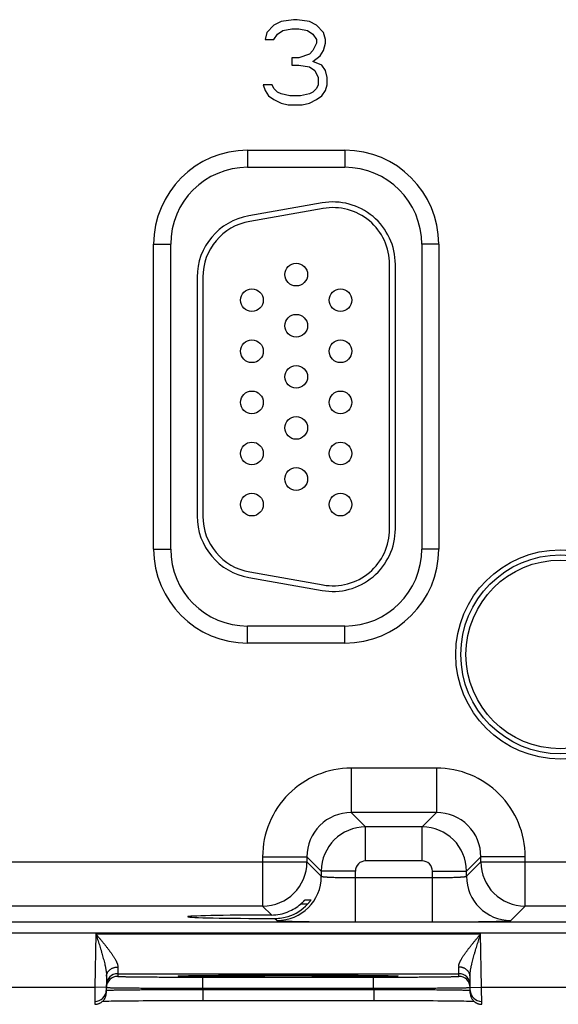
# Model space of a CAD drawing. Header units: inches. Extents: x 0 to 34, y 0 to 22.
# Tile 158 of 224: x 10.2 to 11.1, y 15.2 to 16.9. Entities that reach past the tile are written whole.
import ezdxf

# ---------------------------------------------------------------- set-up
doc = ezdxf.new("R2010")
doc.units = ezdxf.units.IN
doc.header["$LTSCALE"] = 1.87
doc.header["$MEASUREMENT"] = 0
doc.layers.get('0').update_dxf_attribs({"linetype": 'CONTINUOUS'})

msp = doc.modelspace()

# ---------------------------------------------------------------- linework, layer by layer
at = {"color": 7, "linetype": 'CONTINUOUS'}
for p, q in [((10.6569, 16.9442), (10.6444, 16.9378)), ((10.6788, 16.9474), (10.6569, 16.9442)), ((10.6851, 16.9474), (10.6788, 16.9474)), ((10.7069, 16.9442), (10.6851, 16.9474)), ((10.7194, 16.9378), (10.7069, 16.9442)), ((10.6444, 16.9378), (10.6319, 16.9251)), ((10.6507, 16.9219), (10.6601, 16.9283)), ((10.6601, 16.9283), (10.6757, 16.9315)), ((10.6757, 16.9315), (10.6882, 16.9315)), ((10.6882, 16.9315), (10.7038, 16.9283)), ((10.7038, 16.9283), (10.7132, 16.9219)), ((10.7319, 16.9251), (10.7194, 16.9378)), ((10.6319, 16.9251), (10.6288, 16.9123)), ((10.6288, 16.9123), (10.6444, 16.9123)), ((10.6444, 16.9123), (10.6507, 16.9219)), ((10.7132, 16.9219), (10.7194, 16.9123)), ((10.7194, 16.9123), (10.7194, 16.9059)), ((10.7351, 16.9123), (10.7319, 16.9251)), ((10.7351, 16.9059), (10.7351, 16.9123)), ((10.7132, 16.8932), (10.7069, 16.8868)), ((10.7194, 16.9059), (10.7132, 16.8932)), ((10.7257, 16.8836), (10.7319, 16.8932)), ((10.7319, 16.8932), (10.7351, 16.9059)), ((10.6757, 16.8804), (10.6757, 16.8676)), ((10.6882, 16.8804), (10.6757, 16.8804)), ((10.7069, 16.8868), (10.6882, 16.8804)), ((10.7132, 16.874), (10.7257, 16.8836)), ((10.6757, 16.8676), (10.6882, 16.8676)), ((10.6882, 16.8676), (10.7069, 16.8644)), ((10.7069, 16.8644), (10.7163, 16.8581)), ((10.7288, 16.8676), (10.7132, 16.874)), ((10.7163, 16.8581), (10.7226, 16.8453)), ((10.7351, 16.8581), (10.7288, 16.8676)), ((10.7382, 16.8453), (10.7351, 16.8581)), ((10.7226, 16.8453), (10.7226, 16.8325)), ((10.7382, 16.8325), (10.7382, 16.8453)), ((10.6257, 16.8325), (10.6288, 16.8229)), ((10.6413, 16.8325), (10.6257, 16.8325)), ((10.6288, 16.8229), (10.6351, 16.8134)), ((10.6444, 16.8261), (10.6413, 16.8325)), ((10.6507, 16.8198), (10.6444, 16.8261)), ((10.7194, 16.8261), (10.7132, 16.8198)), ((10.7226, 16.8325), (10.7194, 16.8261)), ((10.7288, 16.8134), (10.7351, 16.8229)), ((10.7351, 16.8229), (10.7382, 16.8325)), ((10.6351, 16.8134), (10.6444, 16.807)), ((10.6444, 16.807), (10.6569, 16.8006)), ((10.6569, 16.8166), (10.6507, 16.8198)), ((10.6726, 16.8134), (10.6569, 16.8166)), ((10.6913, 16.8134), (10.6726, 16.8134)), ((10.7069, 16.8166), (10.6913, 16.8134)), ((10.7132, 16.8198), (10.7069, 16.8166)), ((10.7069, 16.8006), (10.7194, 16.807)), ((10.7194, 16.807), (10.7288, 16.8134)), ((10.6569, 16.8006), (10.6694, 16.7974)), ((10.6694, 16.7974), (10.6944, 16.7974)), ((10.6944, 16.7974), (10.7069, 16.8006)), ((10.5982, 16.7174), (10.5982, 16.6874)), ((10.5982, 16.7174), (10.7692, 16.7174)), ((10.7692, 16.7174), (10.7692, 16.6874)), ((10.5982, 16.6874), (10.7692, 16.6874)), ((10.7291, 16.6247), (10.6001, 16.602)), ((10.7309, 16.6149), (10.6019, 16.5921)), ((10.4327, 16.0149), (10.4327, 16.5519)), ((10.4327, 16.5519), (10.4627, 16.5519)), ((10.4627, 16.0149), (10.4627, 16.5519)), ((10.9047, 16.5519), (10.9047, 16.0149)), ((10.9347, 16.5519), (10.9047, 16.5519)), ((10.9347, 16.5519), (10.9347, 16.0149)), ((10.8482, 16.0504), (10.8482, 16.5164)), ((10.8582, 16.0504), (10.8582, 16.5164)), ((10.5092, 16.4937), (10.5092, 16.0732)), ((10.5192, 16.4937), (10.5192, 16.0732)), ((10.4327, 16.0149), (10.4627, 16.0149)), ((10.9347, 16.0149), (10.9047, 16.0149)), ((10.6019, 15.9747), (10.7309, 15.9519)), ((10.6001, 15.9648), (10.7291, 15.9421)), ((10.5982, 15.8494), (10.5982, 15.8794)), ((10.7692, 15.8794), (10.5982, 15.8794)), ((10.7692, 15.8494), (10.7692, 15.8794)), ((10.7692, 15.8494), (10.5982, 15.8494)), ((10.7805, 15.629), (10.7805, 15.5511)), ((10.9308, 15.629), (10.7805, 15.629)), ((10.9308, 15.629), (10.9308, 15.5511)), ((10.7805, 15.5511), (10.8059, 15.5257)), ((10.9308, 15.5511), (10.7805, 15.5511)), ((10.9308, 15.5511), (10.9055, 15.5257)), ((10.8059, 15.4657), (10.8059, 15.5257)), ((10.9055, 15.5257), (10.8059, 15.5257)), ((10.9055, 15.4657), (10.9055, 15.5257)), ((10.6245, 15.4731), (10.6245, 15.3861)), ((10.6245, 15.4731), (10.7025, 15.4731)), ((10.7025, 15.4731), (10.7025, 15.464)), ((10.7025, 15.4731), (10.7279, 15.4477)), ((11.0088, 15.4731), (10.9835, 15.4477)), ((11.0088, 15.464), (11.0088, 15.4731)), ((11.0868, 15.4731), (11.0088, 15.4731)), ((11.0868, 15.3861), (11.0868, 15.4731)), ((10.0788, 15.464), (10.7025, 15.464)), ((10.7025, 15.464), (10.7279, 15.4387)), ((10.9055, 15.4657), (10.8059, 15.4657)), ((10.9835, 15.4387), (11.0088, 15.464)), ((11.0088, 15.464), (11.6325, 15.464)), ((10.7279, 15.4477), (10.7279, 15.4387)), ((10.7879, 15.4477), (10.7279, 15.4477)), ((10.7879, 15.3583), (10.7879, 15.4477)), ((10.7879, 15.4363), (10.9235, 15.4363)), ((10.9235, 15.3583), (10.9235, 15.4477)), ((10.9235, 15.4477), (10.9835, 15.4477)), ((10.9835, 15.4387), (10.9835, 15.4477)), ((10.6245, 15.3861), (10.1568, 15.3861)), ((10.6245, 15.3861), (10.6401, 15.3705)), ((10.7036, 15.3895), (10.6912, 15.3895)), ((10.6993, 15.3973), (10.7096, 15.3973)), ((11.0614, 15.3607), (11.0868, 15.3861)), ((11.5545, 15.3861), (11.0868, 15.3861)), ((8.3781, 15.3582), (21.3484, 15.3582)), ((10.6463, 15.3643), (10.6499, 15.3607)), ((10.7879, 15.3583), (10.9235, 15.3583)), ((8.3781, 15.3392), (21.3484, 15.3392)), ((10.331, 15.3371), (10.3294, 15.2432)), ((10.331, 15.3371), (11.0084, 15.3371)), ((11.01, 15.2432), (11.0084, 15.3371)), ((10.3697, 15.2789), (10.3694, 15.2671)), ((10.9699, 15.2671), (10.9697, 15.2789)), ((10.3497, 15.2626), (10.3492, 15.2328)), ((10.3694, 15.2671), (10.3694, 15.2624)), ((10.3694, 15.2671), (10.9699, 15.2671)), ((10.4782, 15.2631), (10.4782, 15.2632)), ((10.4782, 15.2632), (10.4783, 15.2632)), ((10.4782, 15.2631), (10.4782, 15.2631)), ((10.4783, 15.2632), (10.4784, 15.2632)), ((10.4784, 15.2632), (10.4786, 15.2632)), ((10.4786, 15.2632), (10.4788, 15.2632)), ((10.4788, 15.2632), (10.479, 15.2632)), ((10.479, 15.2632), (10.4794, 15.2632)), ((10.4794, 15.2632), (10.48, 15.2633)), ((10.48, 15.2633), (10.4808, 15.2633)), ((10.4808, 15.2633), (10.4819, 15.2633)), ((10.4819, 15.2633), (10.4828, 15.2634)), ((10.4828, 15.2634), (10.4847, 15.2634)), ((10.4847, 15.2634), (10.4868, 15.2635)), ((10.4868, 15.2635), (10.4895, 15.2635)), ((10.4895, 15.2635), (10.493, 15.2636)), ((10.493, 15.2636), (10.4962, 15.2637)), ((10.4962, 15.2637), (10.5001, 15.2637)), ((10.5001, 15.2637), (10.505, 15.2638)), ((10.505, 15.2638), (10.511, 15.2639)), ((10.511, 15.2639), (10.5159, 15.264)), ((10.5159, 15.264), (10.5216, 15.264)), ((10.5216, 15.264), (10.5282, 15.2641)), ((10.5282, 15.2641), (10.5354, 15.2641)), ((10.5354, 15.2641), (10.543, 15.2642)), ((10.543, 15.2642), (10.5509, 15.2643)), ((10.5509, 15.2643), (10.5591, 15.2643)), ((10.5591, 15.2643), (10.5677, 15.2644)), ((10.5677, 15.2644), (10.5765, 15.2644)), ((10.5765, 15.2644), (10.5856, 15.2645)), ((10.5856, 15.2645), (10.595, 15.2645)), ((10.595, 15.2645), (10.6094, 15.2645)), ((10.6094, 15.2645), (10.6242, 15.2646)), ((10.6242, 15.2646), (10.6392, 15.2646)), ((10.6392, 15.2646), (10.6545, 15.2646)), ((10.6545, 15.2646), (10.6697, 15.2646)), ((10.6697, 15.2646), (10.6849, 15.2646)), ((10.6849, 15.2646), (10.7002, 15.2646)), ((10.7002, 15.2646), (10.7154, 15.2646)), ((10.7154, 15.2646), (10.7302, 15.2645)), ((10.7302, 15.2645), (10.7447, 15.2645)), ((10.7447, 15.2645), (10.7541, 15.2644)), ((10.7541, 15.2644), (10.7632, 15.2644)), ((10.7632, 15.2644), (10.7721, 15.2644)), ((10.7721, 15.2644), (10.7806, 15.2643)), ((10.7806, 15.2643), (10.7889, 15.2643)), ((10.7889, 15.2643), (10.7968, 15.2642)), ((10.7968, 15.2642), (10.8043, 15.2641)), ((10.8043, 15.2641), (10.8136, 15.2641)), ((10.8136, 15.2641), (10.8213, 15.264)), ((10.8213, 15.264), (10.8279, 15.2639)), ((10.8279, 15.2639), (10.8335, 15.2638)), ((10.8335, 15.2638), (10.8382, 15.2638)), ((10.8382, 15.2638), (10.8423, 15.2637)), ((10.8423, 15.2637), (10.8456, 15.2636)), ((10.8456, 15.2636), (10.8492, 15.2636)), ((10.8492, 15.2636), (10.8521, 15.2635)), ((10.8521, 15.2635), (10.8544, 15.2634)), ((10.8544, 15.2634), (10.8563, 15.2634)), ((10.8563, 15.2634), (10.8577, 15.2633)), ((10.8577, 15.2633), (10.8586, 15.2633)), ((10.8586, 15.2633), (10.8594, 15.2633)), ((10.8594, 15.2633), (10.86, 15.2632)), ((10.86, 15.2632), (10.8603, 15.2632)), ((10.8603, 15.2632), (10.8606, 15.2632)), ((10.8606, 15.2632), (10.8608, 15.2632)), ((10.8608, 15.2632), (10.8609, 15.2632)), ((10.8609, 15.2632), (10.8611, 15.2632)), ((10.8611, 15.2632), (10.8611, 15.2632)), ((10.8611, 15.2632), (10.8612, 15.2631)), ((10.97, 15.2624), (10.9699, 15.2671)), ((10.9902, 15.2328), (10.9897, 15.2626)), ((10.5193, 15.2414), (10.5193, 15.2611)), ((10.5193, 15.2611), (10.82, 15.2611)), ((10.82, 15.2414), (10.82, 15.2611)), ((10.08, 15.2432), (10.3294, 15.2432)), ((10.3294, 15.2432), (10.3292, 15.2132)), ((10.3494, 15.2428), (10.3294, 15.2432)), ((10.5193, 15.2414), (10.82, 15.2414)), ((10.5193, 15.2395), (10.5193, 15.2414)), ((10.5193, 15.2395), (10.5193, 15.2199)), ((10.5193, 15.2395), (10.8201, 15.2395)), ((10.8201, 15.2395), (10.82, 15.2414)), ((10.8201, 15.2395), (10.8201, 15.2199)), ((10.99, 15.2428), (11.01, 15.2432)), ((11.01, 15.2432), (11.2594, 15.2432)), ((11.0102, 15.2132), (11.01, 15.2432)), ((10.3431, 15.2188), (10.346, 15.2189)), ((10.346, 15.2189), (10.35, 15.2189)), ((10.35, 15.2189), (10.3535, 15.219)), ((10.3535, 15.219), (10.3578, 15.2191)), ((10.3578, 15.2191), (10.363, 15.2191)), ((10.363, 15.2191), (10.3692, 15.2192)), ((10.3692, 15.2192), (10.3771, 15.2193)), ((10.3771, 15.2193), (10.3834, 15.2194)), ((10.3834, 15.2194), (10.3905, 15.2194)), ((10.3905, 15.2194), (10.3982, 15.2195)), ((10.3982, 15.2195), (10.4061, 15.2195)), ((10.4061, 15.2195), (10.4144, 15.2196)), ((10.4144, 15.2196), (10.423, 15.2196)), ((10.423, 15.2196), (10.4318, 15.2197)), ((10.4318, 15.2197), (10.4409, 15.2197)), ((10.4409, 15.2197), (10.455, 15.2198)), ((10.455, 15.2198), (10.4694, 15.2198)), ((10.4694, 15.2198), (10.4842, 15.2198)), ((10.4842, 15.2198), (10.4992, 15.2198)), ((10.4992, 15.2198), (10.5144, 15.2199)), ((10.5144, 15.2199), (10.8249, 15.2199)), ((10.8249, 15.2199), (10.84, 15.2198)), ((10.84, 15.2198), (10.855, 15.2198)), ((10.855, 15.2198), (10.8698, 15.2198)), ((10.8698, 15.2198), (10.8842, 15.2198)), ((10.8842, 15.2198), (10.8982, 15.2197)), ((10.8982, 15.2197), (10.9073, 15.2197)), ((10.9073, 15.2197), (10.9161, 15.2196)), ((10.9161, 15.2196), (10.9247, 15.2196)), ((10.9247, 15.2196), (10.933, 15.2195)), ((10.933, 15.2195), (10.941, 15.2195)), ((10.941, 15.2195), (10.9484, 15.2194)), ((10.9484, 15.2194), (10.9579, 15.2193)), ((10.9579, 15.2193), (10.9659, 15.2193)), ((10.9659, 15.2193), (10.9728, 15.2192)), ((10.9728, 15.2192), (10.9785, 15.2191)), ((10.9785, 15.2191), (10.9832, 15.219)), ((10.9832, 15.219), (10.9883, 15.219)), ((10.9883, 15.219), (10.9924, 15.2189))]:
    msp.add_line(p, q, dxfattribs=at)
for points in [[(10.3292, 15.2132), (10.3296, 15.2132), (10.3305, 15.2132), (10.3315, 15.2133), (10.3324, 15.2134), (10.3333, 15.2136), (10.3342, 15.2138), (10.3351, 15.2141), (10.336, 15.2144), (10.3368, 15.2147), (10.3377, 15.2151), (10.3385, 15.2155), (10.3393, 15.2159), (10.3401, 15.2164), (10.3409, 15.2169), (10.3416, 15.2175), (10.3423, 15.2181), (10.343, 15.2187), (10.3437, 15.2194), (10.3443, 15.2201), (10.3449, 15.2208), (10.3455, 15.2215), (10.346, 15.2223), (10.3465, 15.2231), (10.3469, 15.2239), (10.3473, 15.2247), (10.3477, 15.2256), (10.348, 15.2265), (10.3483, 15.2273), (10.3486, 15.2282), (10.3488, 15.2291), (10.3489, 15.2301), (10.3491, 15.231), (10.3492, 15.2319), (10.3492, 15.2328)], [(10.9902, 15.2328), (10.9902, 15.2319), (10.9903, 15.231), (10.9904, 15.2301), (10.9906, 15.2291), (10.9908, 15.2282), (10.991, 15.2273), (10.9913, 15.2265), (10.9917, 15.2256), (10.992, 15.2247), (10.9924, 15.2239), (10.9929, 15.2231), (10.9934, 15.2223), (10.9939, 15.2215), (10.9945, 15.2208), (10.9951, 15.2201), (10.9957, 15.2194), (10.9963, 15.2187), (10.997, 15.2181), (10.9977, 15.2175), (10.9985, 15.2169), (10.9992, 15.2164), (11, 15.2159), (11.0008, 15.2155), (11.0017, 15.2151), (11.0025, 15.2147), (11.0034, 15.2144), (11.0043, 15.2141), (11.0052, 15.2138), (11.0061, 15.2136), (11.007, 15.2134), (11.0079, 15.2133), (11.0088, 15.2132), (11.0098, 15.2132), (11.0102, 15.2132)], [(10.9924, 15.2189), (10.9959, 15.2188), (10.9963, 15.2188)]]:
    msp.add_lwpolyline(points, dxfattribs=at)
for centre, radius in [((10.6837, 16.4984), 0.02), ((10.6057, 16.4534), 0.02), ((10.7617, 16.4534), 0.02), ((10.6837, 16.4084), 0.02), ((10.6057, 16.3634), 0.02), ((10.7617, 16.3634), 0.02), ((10.6837, 16.3184), 0.02), ((10.6057, 16.2734), 0.02), ((10.7617, 16.2734), 0.02), ((10.6837, 16.2284), 0.02), ((10.6057, 16.1834), 0.02), ((10.7617, 16.1834), 0.02), ((10.6837, 16.1384), 0.02), ((10.6057, 16.0934), 0.02), ((10.7617, 16.0934), 0.02), ((11.1487, 15.8294), 0.1842), ((11.1487, 15.8294), 0.1752), ((11.1487, 15.8294), 0.1752), ((11.1487, 15.8294), 0.1662)]:
    msp.add_circle(centre, radius, dxfattribs=at)
for centre, radius, start, end in [((10.5982, 16.5519), 0.1655, 90, 180), ((10.7692, 16.5519), 0.1655, 0, 90), ((10.5982, 16.5519), 0.1355, 90, 180), ((10.7692, 16.5519), 0.1355, 0, 90), ((10.7482, 16.5164), 0.11, 0, 100), ((10.7482, 16.5164), 0.1, 0, 100), ((10.6192, 16.4937), 0.11, 100, 180), ((10.6192, 16.4937), 0.1, 100, 180), ((10.6192, 16.0732), 0.11, 180, 260), ((10.6192, 16.0732), 0.1, 180, 260), ((10.7482, 16.0504), 0.11, 260, 360), ((10.7482, 16.0504), 0.1, 260, 360), ((10.5982, 16.0149), 0.1655, 180, 270), ((10.5982, 16.0149), 0.1355, 180, 270), ((10.7692, 16.0149), 0.1655, 270, 360), ((10.7692, 16.0149), 0.1355, 270, 360), ((10.7805, 15.4731), 0.156, 89.9962, 180.0039), ((10.9308, 15.4731), 0.156, 359.9962, 90.0039), ((10.7805, 15.4731), 0.0779, 89.971, 180.029), ((10.9309, 15.4731), 0.0779, 359.971, 90.029), ((10.8059, 15.4477), 0.078, 90.0153, 179.9847), ((10.9054, 15.4477), 0.078, 0.0153, 89.9847), ((10.6245, 15.4641), 0.078, 270.0209, 359.9791), ((10.8059, 15.4477), 0.018, 89.9963, 180.0037), ((10.9055, 15.4477), 0.018, 359.9963, 90.0037), ((11.0868, 15.4641), 0.078, 180.0209, 269.9791), ((10.6499, 15.4387), 0.078, 270.0209, 359.9791), ((11.0615, 15.4387), 0.078, 180.0209, 269.9791), ((10.6399, 15.4491), 0.0786, 292.2666, 310.7845), ((10.6464, 15.4417), 0.0774, 287.4738, 317.6005), ((10.6399, 15.449), 0.0786, 270.1848, 292.2821), ((10.6465, 15.4418), 0.0774, 269.8558, 287.4495), ((10.3694, 15.2471), 0.02, 89.9987, 178.9988), ((10.3694, 15.2424), 0.02, 89.9987, 178.7552), ((10.9699, 15.2471), 0.02, 1.0012, 90.0013), ((10.97, 15.2424), 0.02, 1.2448, 90.0013), ((10.3293, 15.2382), 0.02, 269.9987, 358.6536), ((10.3694, 15.2424), 0.02, 178.7564, 179), ((10.97, 15.2424), 0.02, 1, 1.2436), ((11.0101, 15.2382), 0.02, 181.3354, 270.0013)]:
    msp.add_arc(centre, radius, start, end, dxfattribs=at)
msp.add_ellipse((10.6697, 15.3674), major_axis=(0.1771, 0), ratio=0.017455, start_param=1.73829, end_param=4.579802, dxfattribs=at)
for points, knots in [([(10.7279, 15.4387), (10.7279, 15.4387), (10.7279, 15.4386), (10.728, 15.4386), (10.728, 15.4386), (10.7281, 15.4385), (10.7282, 15.4385), (10.7283, 15.4384), (10.7285, 15.4384), (10.7287, 15.4383), (10.729, 15.4383), (10.7292, 15.4382), (10.7296, 15.4382), (10.7301, 15.4381), (10.7308, 15.438), (10.7317, 15.4379), (10.7328, 15.4378), (10.734, 15.4377), (10.7354, 15.4376), (10.7368, 15.4375), (10.7384, 15.4374), (10.7401, 15.4373), (10.7419, 15.4372), (10.7438, 15.4371), (10.7466, 15.437), (10.7503, 15.4368), (10.7541, 15.4367), (10.7574, 15.4366), (10.7608, 15.4366), (10.7652, 15.4365), (10.7707, 15.4364), (10.7764, 15.4363), (10.7821, 15.4363), (10.786, 15.4363), (10.7879, 15.4363)], [0, 0, 0, 0, 0.001206, 0.001961, 0.002833, 0.003829, 0.004956, 0.007611, 0.010815, 0.014577, 0.018901, 0.023788, 0.029239, 0.035252, 0.048956, 0.064875, 0.082979, 0.103229, 0.12558, 0.14998, 0.176375, 0.204704, 0.234901, 0.266896, 0.300614, 0.372901, 0.451088, 0.492167, 0.534442, 0.622178, 0.713474, 0.807469, 0.903279, 1, 1, 1, 1]), ([(10.9235, 15.4363), (10.9254, 15.4363), (10.9293, 15.4363), (10.935, 15.4363), (10.9406, 15.4364), (10.9461, 15.4365), (10.9506, 15.4366), (10.954, 15.4366), (10.9572, 15.4367), (10.9611, 15.4368), (10.9648, 15.437), (10.9675, 15.4371), (10.9694, 15.4372), (10.9713, 15.4373), (10.973, 15.4374), (10.9745, 15.4375), (10.976, 15.4376), (10.9773, 15.4377), (10.9786, 15.4378), (10.9796, 15.4379), (10.9806, 15.438), (10.9813, 15.4381), (10.9818, 15.4382), (10.9821, 15.4382), (10.9824, 15.4383), (10.9827, 15.4383), (10.9829, 15.4384), (10.9831, 15.4384), (10.9832, 15.4385), (10.9833, 15.4385), (10.9833, 15.4386), (10.9834, 15.4386), (10.9834, 15.4386), (10.9834, 15.4387), (10.9835, 15.4387)], [0, 0, 0, 0, 0.096721, 0.192531, 0.286526, 0.377822, 0.465558, 0.507833, 0.548912, 0.627099, 0.699386, 0.733104, 0.765099, 0.795296, 0.823625, 0.85002, 0.87442, 0.896771, 0.917021, 0.935125, 0.951044, 0.964748, 0.970761, 0.976212, 0.981099, 0.985423, 0.989185, 0.992389, 0.995044, 0.996171, 0.997167, 0.998039, 0.998794, 1, 1, 1, 1]), ([(10.6912, 15.3895), (10.6917, 15.39), (10.6925, 15.3906), (10.6934, 15.3915), (10.6941, 15.3921), (10.6947, 15.3927), (10.6954, 15.3933), (10.696, 15.3939), (10.6966, 15.3945), (10.6971, 15.3951), (10.6975, 15.3955), (10.6978, 15.3958), (10.698, 15.396), (10.6983, 15.3963), (10.6984, 15.3965), (10.6986, 15.3966), (10.6988, 15.3968), (10.6989, 15.3969), (10.699, 15.397), (10.699, 15.3971), (10.6991, 15.3971), (10.6991, 15.3972), (10.6992, 15.3972), (10.6992, 15.3972), (10.6992, 15.3972), (10.6993, 15.3973), (10.6993, 15.3973), (10.6993, 15.3973), (10.6993, 15.3973), (10.6993, 15.3973)], [0, 0, 0, 0, 0.173389, 0.258568, 0.342272, 0.424094, 0.503572, 0.580174, 0.653283, 0.722184, 0.786048, 0.815795, 0.84391, 0.87025, 0.894661, 0.91698, 0.937037, 0.954654, 0.96249, 0.969648, 0.976104, 0.981837, 0.986824, 0.991045, 0.994481, 0.997117, 0.998946, 0.999564, 1, 1, 1, 1]), ([(10.7096, 15.3973), (10.7096, 15.3973), (10.7096, 15.3973), (10.7096, 15.3973), (10.7096, 15.3973), (10.7096, 15.3973), (10.7096, 15.3973), (10.7096, 15.3973), (10.7096, 15.3972), (10.7096, 15.3972), (10.7096, 15.3972), (10.7095, 15.3972), (10.7095, 15.3971), (10.7095, 15.3971), (10.7095, 15.397), (10.7094, 15.397), (10.7094, 15.3969), (10.7093, 15.3968), (10.7093, 15.3967), (10.7091, 15.3965), (10.709, 15.3963), (10.7088, 15.3961), (10.7086, 15.3957), (10.7082, 15.3952), (10.7078, 15.3947), (10.7074, 15.3941), (10.7069, 15.3935), (10.7064, 15.3929), (10.7059, 15.3922), (10.7054, 15.3916), (10.7046, 15.3907), (10.704, 15.39), (10.7036, 15.3895)], [0, 0, 0, 0, 0.000304, 0.000607, 0.001019, 0.001592, 0.002341, 0.003273, 0.004391, 0.005695, 0.008859, 0.012759, 0.017382, 0.022715, 0.028741, 0.035446, 0.042813, 0.050826, 0.06872, 0.088992, 0.11151, 0.136139, 0.191222, 0.253264, 0.321361, 0.39469, 0.472508, 0.554138, 0.638972, 0.726458, 0.816093, 1, 1, 1, 1]), ([(10.6499, 15.3607), (10.6499, 15.3607), (10.6499, 15.3607), (10.65, 15.3607), (10.65, 15.3606), (10.65, 15.3606), (10.6501, 15.3606), (10.6502, 15.3606), (10.6503, 15.3605), (10.6505, 15.3605), (10.6506, 15.3605), (10.6509, 15.3604), (10.6513, 15.3604), (10.6518, 15.3603), (10.6523, 15.3603), (10.653, 15.3602), (10.6537, 15.3602), (10.6546, 15.3601), (10.6555, 15.3601), (10.6564, 15.36), (10.6575, 15.3599), (10.6591, 15.3599), (10.6612, 15.3598), (10.664, 15.3597), (10.6671, 15.3596), (10.6704, 15.3595), (10.6741, 15.3594), (10.678, 15.3593), (10.6822, 15.3592), (10.6866, 15.3591), (10.6929, 15.359), (10.7014, 15.3588), (10.7122, 15.3587), (10.7237, 15.3586), (10.7358, 15.3585), (10.7484, 15.3584), (10.7614, 15.3584), (10.7723, 15.3583), (10.7812, 15.3583), (10.7857, 15.3583), (10.7879, 15.3583)], [0, 0, 0, 0, 0.000163, 0.000356, 0.00058, 0.000837, 0.001454, 0.002211, 0.003109, 0.004151, 0.005337, 0.006667, 0.00976, 0.013431, 0.01768, 0.022505, 0.027905, 0.033875, 0.040412, 0.047512, 0.055171, 0.063386, 0.081467, 0.101708, 0.124062, 0.148478, 0.1749, 0.203263, 0.233501, 0.265547, 0.299321, 0.371735, 0.450065, 0.533575, 0.621476, 0.712943, 0.807113, 0.9031, 0.951493, 1, 1, 1, 1]), ([(10.9235, 15.3583), (10.9257, 15.3583), (10.9302, 15.3583), (10.939, 15.3583), (10.95, 15.3584), (10.963, 15.3584), (10.9756, 15.3585), (10.9877, 15.3586), (10.9991, 15.3587), (11.0099, 15.3588), (11.0184, 15.359), (11.0248, 15.3591), (11.0292, 15.3592), (11.0334, 15.3593), (11.0373, 15.3594), (11.0409, 15.3595), (11.0443, 15.3596), (11.0474, 15.3597), (11.0502, 15.3598), (11.0523, 15.3599), (11.0539, 15.3599), (11.0549, 15.36), (11.0559, 15.3601), (11.0568, 15.3601), (11.0576, 15.3602), (11.0584, 15.3602), (11.059, 15.3603), (11.0596, 15.3603), (11.0601, 15.3604), (11.0605, 15.3604), (11.0607, 15.3605), (11.0609, 15.3605), (11.061, 15.3605), (11.0612, 15.3606), (11.0613, 15.3606), (11.0613, 15.3606), (11.0614, 15.3606), (11.0614, 15.3607), (11.0614, 15.3607), (11.0614, 15.3607), (11.0614, 15.3607)], [0, 0, 0, 0, 0.048507, 0.0969, 0.192887, 0.287057, 0.378524, 0.466425, 0.549935, 0.628265, 0.700679, 0.734453, 0.766499, 0.796737, 0.8251, 0.851522, 0.875938, 0.898292, 0.918533, 0.936614, 0.944829, 0.952488, 0.959588, 0.966125, 0.972095, 0.977495, 0.98232, 0.986569, 0.99024, 0.993333, 0.994663, 0.995849, 0.996891, 0.997789, 0.998546, 0.999163, 0.99942, 0.999644, 0.999837, 1, 1, 1, 1]), ([(10.331, 15.3371), (10.3315, 15.3364), (10.3326, 15.3351), (10.3342, 15.3332), (10.3358, 15.3313), (10.338, 15.3287), (10.3406, 15.3255), (10.3438, 15.3217), (10.3469, 15.3179), (10.3499, 15.314), (10.3523, 15.3109), (10.3543, 15.3083), (10.3557, 15.3065), (10.3571, 15.3046), (10.3584, 15.3027), (10.3597, 15.3009), (10.3609, 15.299), (10.3621, 15.2972), (10.3633, 15.2954), (10.3644, 15.2936), (10.3652, 15.2921), (10.3659, 15.2909), (10.3665, 15.2898), (10.3672, 15.2883), (10.3678, 15.2869), (10.3682, 15.2858), (10.3685, 15.285), (10.3688, 15.2842), (10.3691, 15.2831), (10.3694, 15.2818), (10.3697, 15.2803), (10.3697, 15.2793), (10.3697, 15.2789)], [0, 0, 0, 0, 0.035523, 0.071031, 0.106506, 0.141934, 0.212576, 0.282817, 0.352502, 0.421456, 0.489479, 0.523067, 0.55633, 0.58923, 0.621727, 0.653773, 0.685318, 0.716307, 0.74668, 0.776367, 0.805292, 0.819445, 0.833378, 0.86054, 0.886689, 0.899358, 0.911742, 0.923835, 0.935629, 0.958294, 0.979731, 1, 1, 1, 1]), ([(10.331, 15.3371), (10.3315, 15.3355), (10.3325, 15.3323), (10.3341, 15.3274), (10.3356, 15.3226), (10.3371, 15.3178), (10.3386, 15.3131), (10.3398, 15.3091), (10.3407, 15.3059), (10.3416, 15.3027), (10.3428, 15.2988), (10.3441, 15.294), (10.3453, 15.2894), (10.3463, 15.2855), (10.347, 15.2824), (10.3475, 15.2801), (10.348, 15.2778), (10.3484, 15.2755), (10.3488, 15.2733), (10.3491, 15.2711), (10.3494, 15.2689), (10.3496, 15.2668), (10.3497, 15.2647), (10.3497, 15.2633), (10.3497, 15.2626)], [0, 0, 0, 0, 0.065565, 0.131085, 0.196517, 0.261811, 0.326916, 0.391772, 0.424086, 0.456312, 0.520456, 0.584107, 0.647146, 0.709424, 0.740219, 0.770745, 0.800973, 0.830861, 0.860361, 0.889426, 0.917996, 0.945999, 0.97336, 1, 1, 1, 1]), ([(10.9697, 15.2789), (10.9696, 15.2793), (10.9697, 15.2803), (10.9699, 15.2818), (10.9702, 15.2831), (10.9705, 15.2842), (10.9708, 15.285), (10.9711, 15.2858), (10.9716, 15.2869), (10.9722, 15.2883), (10.9729, 15.2898), (10.9735, 15.2909), (10.9741, 15.2921), (10.975, 15.2936), (10.9761, 15.2954), (10.9772, 15.2972), (10.9784, 15.299), (10.9797, 15.3009), (10.981, 15.3027), (10.9823, 15.3046), (10.9837, 15.3065), (10.9851, 15.3083), (10.987, 15.3109), (10.9895, 15.314), (10.9925, 15.3179), (10.9956, 15.3217), (10.9988, 15.3255), (11.0014, 15.3287), (11.0035, 15.3313), (11.0051, 15.3332), (11.0067, 15.3351), (11.0078, 15.3364), (11.0084, 15.3371)], [0, 0, 0, 0, 0.020269, 0.041706, 0.064371, 0.076165, 0.088258, 0.100642, 0.113311, 0.13946, 0.166622, 0.180555, 0.194708, 0.223633, 0.25332, 0.283693, 0.314682, 0.346227, 0.378273, 0.41077, 0.44367, 0.476933, 0.510521, 0.578544, 0.647498, 0.717183, 0.787424, 0.858066, 0.893494, 0.928969, 0.964477, 1, 1, 1, 1]), ([(10.9897, 15.2626), (10.9896, 15.2633), (10.9897, 15.2647), (10.9898, 15.2668), (10.99, 15.2689), (10.9902, 15.2711), (10.9906, 15.2733), (10.991, 15.2755), (10.9914, 15.2778), (10.9919, 15.2801), (10.9924, 15.2824), (10.9931, 15.2855), (10.994, 15.2894), (10.9953, 15.294), (10.9966, 15.2988), (10.9977, 15.3027), (10.9987, 15.3059), (10.9996, 15.3091), (11.0008, 15.3131), (11.0023, 15.3178), (11.0038, 15.3226), (11.0053, 15.3274), (11.0068, 15.3323), (11.0078, 15.3355), (11.0084, 15.3371)], [0, 0, 0, 0, 0.02664, 0.054002, 0.082005, 0.110575, 0.13964, 0.16914, 0.199028, 0.229256, 0.259782, 0.290577, 0.352855, 0.415894, 0.479545, 0.543689, 0.575915, 0.608229, 0.673085, 0.738189, 0.803484, 0.868915, 0.934436, 1, 1, 1, 1]), ([(10.3497, 15.2626), (10.3497, 15.2631), (10.3498, 15.2642), (10.3501, 15.2658), (10.3506, 15.2674), (10.3513, 15.2689), (10.3521, 15.2703), (10.3532, 15.2717), (10.3543, 15.273), (10.3557, 15.2742), (10.3571, 15.2753), (10.3587, 15.2762), (10.3604, 15.277), (10.3621, 15.2777), (10.364, 15.2782), (10.3658, 15.2786), (10.3678, 15.2788), (10.3691, 15.2789), (10.3697, 15.2789)], [0, 0, 0, 0, 0.056705, 0.113647, 0.171051, 0.22912, 0.288025, 0.347899, 0.408833, 0.470876, 0.534031, 0.598262, 0.663494, 0.72962, 0.796502, 0.863981, 0.931877, 1, 1, 1, 1]), ([(10.9897, 15.2626), (10.9896, 15.2631), (10.9896, 15.2642), (10.9892, 15.2658), (10.9887, 15.2674), (10.9881, 15.2689), (10.9872, 15.2703), (10.9862, 15.2717), (10.985, 15.273), (10.9837, 15.2742), (10.9823, 15.2753), (10.9807, 15.2762), (10.979, 15.277), (10.9772, 15.2777), (10.9754, 15.2782), (10.9735, 15.2786), (10.9716, 15.2788), (10.9703, 15.2789), (10.9697, 15.2789)], [0, 0, 0, 0, 0.056705, 0.113648, 0.171052, 0.229121, 0.288026, 0.3479, 0.408835, 0.470877, 0.534032, 0.598263, 0.663495, 0.729621, 0.796503, 0.863981, 0.931877, 1, 1, 1, 1]), ([(10.3694, 15.2624), (10.3694, 15.2624), (10.3694, 15.2624), (10.3694, 15.2624), (10.3694, 15.2624), (10.3694, 15.2624), (10.3694, 15.2624), (10.3695, 15.2623), (10.3695, 15.2623), (10.3696, 15.2623), (10.3696, 15.2623), (10.3698, 15.2623), (10.3699, 15.2623), (10.3702, 15.2623), (10.3705, 15.2622), (10.371, 15.2622), (10.3716, 15.2622), (10.3723, 15.2621), (10.373, 15.2621), (10.3739, 15.2621), (10.3748, 15.262), (10.3758, 15.262), (10.3769, 15.262), (10.3781, 15.2619), (10.3794, 15.2619), (10.3813, 15.2619), (10.3839, 15.2618), (10.3872, 15.2618), (10.3908, 15.2617), (10.3947, 15.2617), (10.399, 15.2616), (10.4035, 15.2616), (10.4083, 15.2615), (10.4133, 15.2615), (10.4187, 15.2614), (10.4263, 15.2614), (10.4363, 15.2613), (10.4488, 15.2612), (10.4621, 15.2612), (10.4759, 15.2611), (10.4901, 15.2611), (10.5047, 15.2611), (10.5144, 15.2611), (10.5193, 15.2611)], [0, 0, 0, 0, 0.00013, 0.00018, 0.000239, 0.00038, 0.000558, 0.000771, 0.00102, 0.001306, 0.001989, 0.002821, 0.003801, 0.004931, 0.007639, 0.010943, 0.014842, 0.019334, 0.024415, 0.030084, 0.036336, 0.043169, 0.050578, 0.058559, 0.067106, 0.076214, 0.096095, 0.118154, 0.142337, 0.168587, 0.196842, 0.22703, 0.259082, 0.292921, 0.328462, 0.365623, 0.444438, 0.528607, 0.617317, 0.709715, 0.804909, 0.901982, 1, 1, 1, 1]), ([(10.6697, 15.2612), (10.6627, 15.2612), (10.649, 15.2612), (10.6285, 15.2613), (10.6085, 15.2613), (10.5892, 15.2614), (10.5736, 15.2615), (10.5617, 15.2615), (10.5532, 15.2616), (10.5451, 15.2616), (10.5373, 15.2617), (10.5299, 15.2618), (10.5229, 15.2618), (10.5163, 15.2619), (10.5102, 15.262), (10.5045, 15.262), (10.4993, 15.2621), (10.4947, 15.2622), (10.4905, 15.2623), (10.4873, 15.2624), (10.485, 15.2624), (10.4835, 15.2625), (10.4822, 15.2625), (10.4809, 15.2625), (10.48, 15.2626), (10.4793, 15.2626), (10.4788, 15.2626), (10.4784, 15.2627), (10.478, 15.2627), (10.4777, 15.2627), (10.4773, 15.2627), (10.477, 15.2628), (10.4768, 15.2628), (10.4766, 15.2628), (10.4765, 15.2628), (10.4764, 15.2628), (10.4763, 15.2628), (10.4762, 15.2628), (10.4762, 15.2629), (10.4761, 15.2629), (10.4761, 15.2629), (10.476, 15.2629), (10.476, 15.2629), (10.476, 15.2629), (10.476, 15.2629), (10.476, 15.2629), (10.476, 15.2629), (10.476, 15.2629), (10.476, 15.2629), (10.476, 15.2629), (10.476, 15.263), (10.476, 15.263), (10.4761, 15.263), (10.4761, 15.263), (10.4762, 15.263), (10.4762, 15.263), (10.4763, 15.263), (10.4765, 15.263), (10.4767, 15.2631), (10.4769, 15.2631), (10.4772, 15.2631), (10.4775, 15.2631), (10.4778, 15.2632), (10.4781, 15.2632), (10.4782, 15.2632)], [0, 0, 0, 0, 0.10617, 0.211111, 0.313609, 0.412477, 0.506573, 0.551488, 0.594807, 0.636403, 0.676157, 0.713955, 0.749684, 0.783244, 0.814537, 0.843471, 0.869964, 0.89394, 0.915327, 0.934066, 0.942425, 0.950102, 0.957091, 0.963388, 0.968988, 0.971526, 0.973889, 0.976075, 0.978085, 0.979918, 0.981574, 0.983052, 0.984354, 0.985478, 0.985973, 0.986425, 0.986832, 0.987195, 0.987515, 0.98779, 0.988022, 0.988211, 0.988358, 0.988466, 0.988506, 0.98854, 0.98857, 0.988599, 0.988632, 0.988672, 0.988778, 0.988924, 0.989111, 0.989341, 0.989615, 0.989933, 0.990294, 0.99115, 0.992182, 0.993391, 0.994778, 0.996342, 0.998082, 1, 1, 1, 1]), ([(10.4782, 15.2632), (10.4784, 15.2632), (10.4789, 15.2632), (10.4797, 15.2633), (10.4806, 15.2633), (10.4819, 15.2633), (10.4839, 15.2634), (10.4865, 15.2635), (10.4894, 15.2635), (10.4927, 15.2636), (10.4964, 15.2637), (10.5019, 15.2638), (10.5097, 15.2639), (10.5199, 15.264), (10.5313, 15.2641), (10.5438, 15.2642), (10.5573, 15.2643), (10.5716, 15.2644), (10.5868, 15.2645), (10.6081, 15.2645), (10.6358, 15.2646), (10.6583, 15.2646), (10.6697, 15.2646)], [0, 0, 0, 0, 0.003631, 0.007751, 0.012359, 0.017452, 0.029083, 0.042625, 0.05805, 0.075327, 0.094422, 0.115301, 0.162232, 0.215754, 0.275442, 0.340832, 0.411406, 0.486611, 0.565854, 0.648512, 0.821452, 1, 1, 1, 1]), ([(10.6697, 15.2646), (10.6811, 15.2646), (10.7035, 15.2646), (10.7312, 15.2645), (10.7526, 15.2645), (10.7677, 15.2644), (10.7821, 15.2643), (10.7956, 15.2642), (10.8081, 15.2641), (10.8195, 15.264), (10.8297, 15.2639), (10.8374, 15.2638), (10.843, 15.2637), (10.8466, 15.2636), (10.8499, 15.2635), (10.8529, 15.2635), (10.8555, 15.2634), (10.8574, 15.2633), (10.8588, 15.2633), (10.8597, 15.2633), (10.8604, 15.2632), (10.8609, 15.2632), (10.8612, 15.2632)], [0, 0, 0, 0, 0.178532, 0.351459, 0.434111, 0.51335, 0.58855, 0.659123, 0.724512, 0.784202, 0.837727, 0.884662, 0.905543, 0.924643, 0.941923, 0.957353, 0.9709, 0.982536, 0.987632, 0.992242, 0.996366, 1, 1, 1, 1]), ([(10.8612, 15.2632), (10.8613, 15.2632), (10.8615, 15.2632), (10.8619, 15.2631), (10.8622, 15.2631), (10.8625, 15.2631), (10.8627, 15.2631), (10.8629, 15.263), (10.8631, 15.263), (10.8632, 15.263), (10.8633, 15.263), (10.8633, 15.263), (10.8633, 15.263), (10.8634, 15.263), (10.8634, 15.2629), (10.8634, 15.2629), (10.8634, 15.2629), (10.8634, 15.2629), (10.8634, 15.2629), (10.8634, 15.2629), (10.8634, 15.2629), (10.8634, 15.2629), (10.8633, 15.2629), (10.8633, 15.2629), (10.8633, 15.2629), (10.8632, 15.2629), (10.8631, 15.2628), (10.8631, 15.2628), (10.863, 15.2628), (10.8629, 15.2628), (10.8628, 15.2628), (10.8626, 15.2628), (10.8623, 15.2628), (10.862, 15.2627), (10.8617, 15.2627), (10.8614, 15.2627), (10.861, 15.2627), (10.8605, 15.2626), (10.8601, 15.2626), (10.8594, 15.2626), (10.8584, 15.2625), (10.8572, 15.2625), (10.8558, 15.2625), (10.8543, 15.2624), (10.8521, 15.2624), (10.8489, 15.2623), (10.8447, 15.2622), (10.84, 15.2621), (10.8348, 15.262), (10.8292, 15.262), (10.823, 15.2619), (10.8165, 15.2618), (10.8095, 15.2618), (10.8021, 15.2617), (10.7943, 15.2616), (10.7862, 15.2616), (10.7777, 15.2615), (10.7658, 15.2615), (10.7502, 15.2614), (10.7309, 15.2613), (10.7109, 15.2613), (10.6904, 15.2612), (10.6766, 15.2612), (10.6697, 15.2612)], [0, 0, 0, 0, 0.00192, 0.003663, 0.005229, 0.006618, 0.007829, 0.008863, 0.009721, 0.010401, 0.010676, 0.010907, 0.011096, 0.011242, 0.011349, 0.011389, 0.011423, 0.011452, 0.011482, 0.011515, 0.011556, 0.011662, 0.011809, 0.011997, 0.012228, 0.012502, 0.012821, 0.013183, 0.01359, 0.01404, 0.014535, 0.015658, 0.016958, 0.018434, 0.020089, 0.02192, 0.023928, 0.026112, 0.028473, 0.03101, 0.036608, 0.042902, 0.049888, 0.057562, 0.065919, 0.084654, 0.106037, 0.13001, 0.156501, 0.185432, 0.216724, 0.250283, 0.286011, 0.323809, 0.363563, 0.40516, 0.44848, 0.493397, 0.587497, 0.686371, 0.788875, 0.893823, 1, 1, 1, 1]), ([(10.82, 15.2611), (10.8249, 15.2611), (10.8347, 15.2611), (10.8492, 15.2611), (10.8634, 15.2611), (10.8773, 15.2612), (10.8905, 15.2612), (10.9031, 15.2613), (10.9131, 15.2614), (10.9207, 15.2614), (10.926, 15.2615), (10.9311, 15.2615), (10.9359, 15.2616), (10.9404, 15.2616), (10.9446, 15.2617), (10.9486, 15.2617), (10.9522, 15.2618), (10.9555, 15.2618), (10.9581, 15.2619), (10.9599, 15.2619), (10.9612, 15.2619), (10.9624, 15.262), (10.9635, 15.262), (10.9645, 15.262), (10.9655, 15.2621), (10.9663, 15.2621), (10.9671, 15.2621), (10.9678, 15.2622), (10.9684, 15.2622), (10.9688, 15.2622), (10.9692, 15.2623), (10.9694, 15.2623), (10.9696, 15.2623), (10.9697, 15.2623), (10.9698, 15.2623), (10.9699, 15.2623), (10.9699, 15.2623), (10.9699, 15.2624), (10.97, 15.2624), (10.97, 15.2624), (10.97, 15.2624), (10.97, 15.2624), (10.97, 15.2624), (10.97, 15.2624)], [0, 0, 0, 0, 0.098018, 0.195091, 0.290285, 0.382683, 0.471393, 0.555562, 0.634377, 0.671538, 0.70708, 0.740918, 0.77297, 0.803158, 0.831413, 0.857663, 0.881846, 0.903905, 0.923786, 0.932895, 0.941441, 0.949421, 0.956831, 0.963664, 0.969916, 0.975585, 0.980666, 0.985158, 0.989057, 0.992361, 0.995069, 0.996199, 0.997179, 0.998011, 0.998694, 0.99898, 0.999229, 0.999442, 0.999619, 0.999761, 0.99982, 0.99987, 1, 1, 1, 1]), ([(10.3493, 15.2378), (10.3493, 15.2378), (10.3493, 15.2379), (10.3493, 15.2379), (10.3493, 15.2379), (10.3493, 15.2379), (10.3493, 15.2379), (10.3494, 15.2379), (10.3494, 15.2379), (10.3494, 15.2379), (10.3495, 15.2379), (10.3496, 15.2379), (10.3497, 15.2379), (10.3499, 15.238), (10.3501, 15.238), (10.3503, 15.238), (10.3507, 15.238), (10.3512, 15.238), (10.3518, 15.2381), (10.3526, 15.2381), (10.3534, 15.2381), (10.3544, 15.2382), (10.3555, 15.2382), (10.3566, 15.2382), (10.3579, 15.2383), (10.3593, 15.2383), (10.3607, 15.2383), (10.3628, 15.2384), (10.3657, 15.2384), (10.3695, 15.2385), (10.3736, 15.2386), (10.3781, 15.2386), (10.3829, 15.2387), (10.388, 15.2388), (10.3934, 15.2388), (10.3992, 15.2389), (10.4052, 15.2389), (10.4138, 15.239), (10.4251, 15.2391), (10.4394, 15.2392), (10.4544, 15.2393), (10.4701, 15.2393), (10.4862, 15.2394), (10.5027, 15.2395), (10.5137, 15.2395), (10.5193, 15.2395)], [0, 0, 0, 0, 0.000051, 0.000085, 0.000126, 0.000232, 0.000373, 0.000549, 0.000762, 0.001012, 0.001299, 0.001985, 0.002819, 0.003803, 0.004937, 0.006219, 0.007651, 0.010962, 0.014867, 0.019366, 0.024454, 0.03013, 0.036389, 0.043229, 0.050645, 0.058632, 0.067186, 0.076302, 0.096196, 0.118267, 0.142461, 0.168721, 0.196983, 0.227179, 0.259236, 0.293077, 0.328621, 0.365781, 0.444591, 0.528746, 0.617438, 0.70981, 0.804975, 0.902017, 1, 1, 1, 1]), ([(10.3494, 15.2427), (10.3494, 15.2427), (10.3494, 15.2427), (10.3494, 15.2427), (10.3494, 15.2427), (10.3494, 15.2427), (10.3494, 15.2427), (10.3494, 15.2427)], [0, 0, 0, 0, 0.107807, 0.191624, 0.30006, 0.59565, 1, 1, 1, 1]), ([(10.3494, 15.2427), (10.3495, 15.2427), (10.3495, 15.2427), (10.3496, 15.2427), (10.3497, 15.2427), (10.3499, 15.2427), (10.35, 15.2427), (10.3503, 15.2426), (10.3507, 15.2426), (10.3513, 15.2426), (10.3519, 15.2426), (10.3527, 15.2425), (10.3535, 15.2425), (10.3544, 15.2425), (10.3559, 15.2425), (10.3579, 15.2424), (10.3607, 15.2424), (10.3638, 15.2423), (10.3673, 15.2423), (10.3711, 15.2422), (10.3752, 15.2422), (10.3797, 15.2421), (10.3846, 15.2421), (10.3916, 15.242), (10.4012, 15.2419), (10.4134, 15.2419), (10.4266, 15.2418), (10.4407, 15.2417), (10.4555, 15.2416), (10.471, 15.2416), (10.4868, 15.2415), (10.503, 15.2415), (10.5139, 15.2414), (10.5193, 15.2414)], [0, 0, 0, 0, 0.00041, 0.000963, 0.001661, 0.002503, 0.00349, 0.004621, 0.007317, 0.010589, 0.014436, 0.018855, 0.023845, 0.029401, 0.035522, 0.049441, 0.065571, 0.083872, 0.104304, 0.126819, 0.151365, 0.177884, 0.206316, 0.236593, 0.302401, 0.374695, 0.452805, 0.536003, 0.623517, 0.714531, 0.8082, 0.903652, 1, 1, 1, 1]), ([(10.82, 15.2414), (10.8255, 15.2414), (10.8364, 15.2415), (10.8525, 15.2415), (10.8684, 15.2416), (10.8838, 15.2416), (10.8986, 15.2417), (10.9127, 15.2418), (10.926, 15.2419), (10.9382, 15.2419), (10.9477, 15.242), (10.9548, 15.2421), (10.9596, 15.2421), (10.9641, 15.2422), (10.9683, 15.2422), (10.9721, 15.2423), (10.9756, 15.2423), (10.9787, 15.2424), (10.9814, 15.2424), (10.9835, 15.2425), (10.9849, 15.2425), (10.9859, 15.2425), (10.9867, 15.2425), (10.9875, 15.2426), (10.9881, 15.2426), (10.9887, 15.2426), (10.9891, 15.2426), (10.9893, 15.2427), (10.9895, 15.2427), (10.9896, 15.2427), (10.9898, 15.2427), (10.9899, 15.2427), (10.9899, 15.2427), (10.9899, 15.2427)], [0, 0, 0, 0, 0.096348, 0.1918, 0.285469, 0.376483, 0.463997, 0.547195, 0.625305, 0.6976, 0.763407, 0.793685, 0.822116, 0.848635, 0.873181, 0.895696, 0.916128, 0.93443, 0.950559, 0.964478, 0.970599, 0.976156, 0.981145, 0.985564, 0.989411, 0.992683, 0.995379, 0.99651, 0.997497, 0.998339, 0.999037, 0.99959, 1, 1, 1, 1]), ([(10.8201, 15.2395), (10.8256, 15.2395), (10.8367, 15.2395), (10.8531, 15.2394), (10.8693, 15.2393), (10.8849, 15.2393), (10.8999, 15.2392), (10.9142, 15.2391), (10.9256, 15.239), (10.9341, 15.2389), (10.9402, 15.2389), (10.9459, 15.2388), (10.9514, 15.2388), (10.9565, 15.2387), (10.9613, 15.2386), (10.9658, 15.2386), (10.9699, 15.2385), (10.9736, 15.2384), (10.9765, 15.2384), (10.9787, 15.2383), (10.9801, 15.2383), (10.9815, 15.2383), (10.9827, 15.2382), (10.9839, 15.2382), (10.985, 15.2382), (10.9859, 15.2381), (10.9868, 15.2381), (10.9875, 15.2381), (10.9882, 15.238), (10.9887, 15.238), (10.989, 15.238), (10.9893, 15.238), (10.9894, 15.238), (10.9896, 15.2379), (10.9898, 15.2379), (10.9899, 15.2379), (10.9899, 15.2379), (10.99, 15.2379), (10.99, 15.2379), (10.99, 15.2379), (10.9901, 15.2379), (10.9901, 15.2379), (10.9901, 15.2379), (10.9901, 15.2379), (10.9901, 15.2378), (10.9901, 15.2378)], [0, 0, 0, 0, 0.097983, 0.195025, 0.29019, 0.382562, 0.471254, 0.555409, 0.634219, 0.671379, 0.706923, 0.740764, 0.772821, 0.803017, 0.831279, 0.857539, 0.881733, 0.903804, 0.923698, 0.932814, 0.941368, 0.949355, 0.956771, 0.963611, 0.96987, 0.975546, 0.980634, 0.985132, 0.989038, 0.992349, 0.993781, 0.995063, 0.996197, 0.997181, 0.998015, 0.998701, 0.998988, 0.999238, 0.999451, 0.999627, 0.999768, 0.999874, 0.999915, 0.999949, 1, 1, 1, 1]), ([(10.9899, 15.2427), (10.9899, 15.2427), (10.99, 15.2427), (10.99, 15.2427), (10.99, 15.2427), (10.99, 15.2427), (10.99, 15.2427), (10.99, 15.2427)], [0, 0, 0, 0, 0.404351, 0.699943, 0.808378, 0.892195, 1, 1, 1, 1])]:
    msp.add_open_spline(points, degree=3, knots=knots, dxfattribs=at)

doc.saveas('drawing.dxf')
